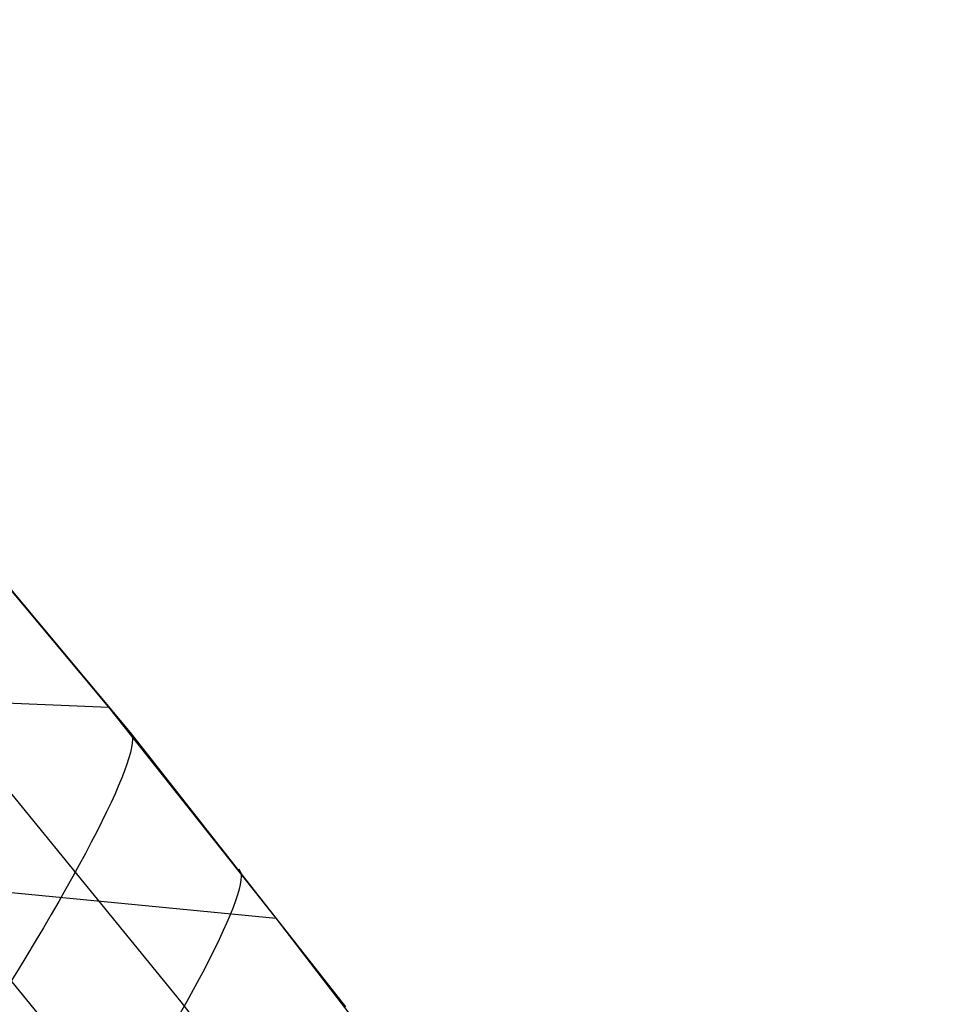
# Model space of a CAD drawing. Extents: x -919 to -345, y -585 to -19.
# Tile 120 of 123: x -413 to -385, y -140 to -110. Entities that reach past the tile are written whole.
import ezdxf

# ---------------------------------------------------------------- set-up
doc = ezdxf.new("R2010")
doc.units = 0
doc.layers.add('SCHIUMATO', color=84, linetype='CONTINUOUS')
doc.layers.add('TELAIO', color=3, linetype='CONTINUOUS')

msp = doc.modelspace()

# ---------------------------------------------------------------- linework, layer by layer
at = {"layer": 'SCHIUMATO'}
for p, q in [((-416.554, -123.232, 312.128), (-409.663, -131.47, 311.758)), ((-410.317, -130.697, 311.792), (-415.627, -124.339, 312.077)), ((-420.811, -130.244, 289.687), (-410.317, -130.697, 311.792)), ((-408.091, -139.763, 299.957), (-415.714, -130.422, 300.577)), ((-405.17, -137.185, 311.495), (-410.317, -130.697, 311.792)), ((-409.663, -131.47, 311.758), (-403.034, -139.922, 311.365)), ((-415.734, -136.174, 289.183), (-405.17, -137.185, 311.495)), ((-410.788, -142.213, 288.68), (-415.734, -136.174, 289.183)), ((-402.646, -140.47, 311.338), (-405.17, -137.185, 311.495)), ((-405.637, -142.946, 299.754), (-408.091, -139.763, 299.957))]:
    msp.add_line(p, q, dxfattribs=at)
at = {"layer": 'SCHIUMATO', "extrusion": (0.823888, -0.557022, -0.104573)}
msp.add_arc((-351.414, 282.022, -296.886), 13.053, 1.0399, 158.4331, dxfattribs=at)
at = {"layer": 'SCHIUMATO', "extrusion": (0.816526, -0.567207, -0.107528)}
msp.add_arc((-356.306, 281.963, -288.317), 13.068, 1.0439, 158.4445, dxfattribs=at)
at = {"layer": 'TELAIO', "extrusion": (-1.27117e-16, -0.04013, 0.999194)}
msp.add_arc((-631.948, -357.63, 226.163), 291.855, 32.13766, 90, dxfattribs=at)
at = {"layer": 'TELAIO', "extrusion": (1.28822e-16, -0.04013, 0.999194)}
msp.add_arc((-631.948, -357.63, 221.271), 286.75, 32.13766, 90, dxfattribs=at)
at = {"layer": 'TELAIO', "extrusion": (-1.02904e-16, -0.04013, 0.999194)}
msp.add_arc((-631.948, -357.63, 231.268), 286.963, 32.13766, 90, dxfattribs=at)
at = {"layer": 'TELAIO', "extrusion": (-3.0222e-16, -0.04013, 0.999194)}
msp.add_arc((-631.948, -357.63, 226.376), 281.858, 32.13766, 90, dxfattribs=at)

doc.saveas('drawing.dxf')
